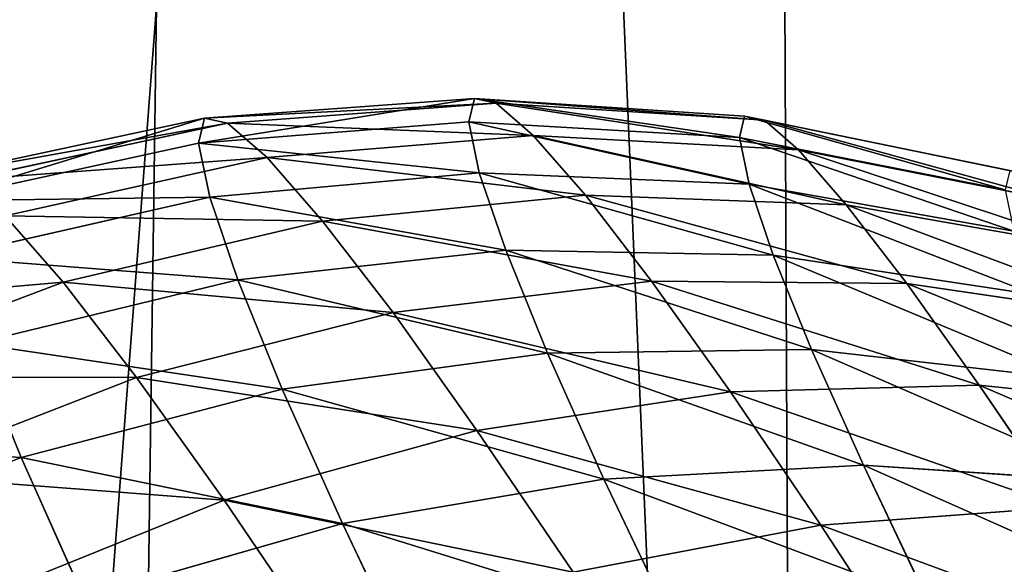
# Model space of a CAD drawing. Extents: x 80 to 596, y 77 to 1633.
# Tile 177 of 256: x 393.54 to 408.02, y 441.4 to 449.41. Entities that reach past the tile are written whole.
import ezdxf

# ---------------------------------------------------------------- set-up
doc = ezdxf.new("R2010")
doc.units = 0
doc.header["$LTSCALE"] = 25.4
doc.layers.get('0').update_dxf_attribs({"color": 13, "linetype": 'CONTINUOUS'})

# ---------------------------------------------------------------- blocks, each defined once
blk = doc.blocks.new('CADILLAC-III-8190-7988-799')
at = {"color": 7}
for p, q in [((58.356, 447.958, 1460.275), (62.324, 448.248, 1460.039)), ((58.356, 447.958, 1460.275), (62.324, 448.248, 1460.039)), ((62.242, 447.905, 1456.513), (62.324, 448.248, 1460.039)), ((62.242, 447.905, 1456.513), (62.324, 448.248, 1460.039)), ((62.324, 448.248, 1460.039), (66.296, 447.99, 1459.824)), ((62.324, 448.248, 1460.039), (62.642, 448.181, 1463.568)), ((62.324, 448.248, 1460.039), (66.296, 447.99, 1459.824)), ((62.324, 448.248, 1460.039), (62.642, 448.181, 1463.568)), ((58.694, 447.887, 1464.032), (62.642, 448.181, 1463.568)), ((58.694, 447.887, 1464.032), (62.642, 448.181, 1463.568)), ((62.642, 448.181, 1463.568), (66.588, 447.929, 1463.061)), ((62.642, 448.181, 1463.568), (63.189, 447.704, 1467.036)), ((62.642, 448.181, 1463.568), (66.588, 447.929, 1463.061)), ((62.642, 448.181, 1463.568), (63.189, 447.704, 1467.036)), ((54.466, 447.125, 1460.529), (58.356, 447.958, 1460.275)), ((54.466, 447.125, 1460.529), (58.356, 447.958, 1460.275)), ((58.268, 447.592, 1456.521), (58.356, 447.958, 1460.275)), ((58.268, 447.592, 1456.521), (58.356, 447.958, 1460.275)), ((58.356, 447.958, 1460.275), (58.694, 447.887, 1464.032)), ((58.356, 447.958, 1460.275), (58.694, 447.887, 1464.032)), ((66.221, 447.675, 1456.59), (66.296, 447.99, 1459.824)), ((66.221, 447.675, 1456.59), (66.296, 447.99, 1459.824)), ((66.296, 447.99, 1459.824), (70.196, 447.189, 1459.635)), ((66.296, 447.99, 1459.824), (66.588, 447.929, 1463.061)), ((66.296, 447.99, 1459.824), (70.196, 447.189, 1459.635)), ((66.296, 447.99, 1459.824), (66.588, 447.929, 1463.061)), ((54.818, 447.051, 1464.446), (58.694, 447.887, 1464.032)), ((54.818, 447.051, 1464.446), (58.694, 447.887, 1464.032)), ((58.268, 447.592, 1456.521), (62.242, 447.905, 1456.513)), ((58.268, 447.592, 1456.521), (62.242, 447.905, 1456.513)), ((58.694, 447.887, 1464.032), (59.276, 447.379, 1467.726)), ((58.694, 447.887, 1464.032), (59.276, 447.379, 1467.726)), ((62.396, 447.156, 1453.053), (62.242, 447.905, 1456.513)), ((62.242, 447.905, 1456.513), (66.221, 447.675, 1456.59)), ((62.242, 447.905, 1456.513), (66.221, 447.675, 1456.59)), ((62.396, 447.156, 1453.053), (62.242, 447.905, 1456.513)), ((66.588, 447.929, 1463.061), (70.456, 447.134, 1462.521)), ((66.588, 447.929, 1463.061), (67.089, 447.491, 1466.243)), ((66.588, 447.929, 1463.061), (70.456, 447.134, 1462.521)), ((66.588, 447.929, 1463.061), (67.089, 447.491, 1466.243)), ((59.276, 447.379, 1467.726), (63.189, 447.704, 1467.036)), ((59.276, 447.379, 1467.726), (63.189, 447.704, 1467.036)), ((63.189, 447.704, 1467.036), (67.089, 447.491, 1466.243)), ((63.189, 447.704, 1467.036), (63.955, 446.826, 1470.383)), ((63.189, 447.704, 1467.036), (67.089, 447.491, 1466.243)), ((63.189, 447.704, 1467.036), (63.955, 446.826, 1470.383)), ((66.362, 446.988, 1453.416), (66.221, 447.675, 1456.59)), ((66.221, 447.675, 1456.59), (70.129, 446.907, 1456.75)), ((66.221, 447.675, 1456.59), (70.129, 446.907, 1456.75)), ((66.362, 446.988, 1453.416), (66.221, 447.675, 1456.59)), ((54.375, 446.744, 1456.614), (58.268, 447.592, 1456.521)), ((54.375, 446.744, 1456.614), (58.268, 447.592, 1456.521)), ((58.432, 446.795, 1452.837), (58.268, 447.592, 1456.521)), ((58.432, 446.795, 1452.837), (58.268, 447.592, 1456.521)), ((55.425, 446.522, 1468.297), (59.276, 447.379, 1467.726)), ((55.425, 446.522, 1468.297), (59.276, 447.379, 1467.726)), ((59.276, 447.379, 1467.726), (60.092, 446.444, 1471.289)), ((59.276, 447.379, 1467.726), (60.092, 446.444, 1471.289)), ((67.089, 447.491, 1466.243), (70.903, 446.744, 1465.359)), ((67.089, 447.491, 1466.243), (67.792, 446.686, 1469.312)), ((67.089, 447.491, 1466.243), (70.903, 446.744, 1465.359)), ((67.089, 447.491, 1466.243), (67.792, 446.686, 1469.312)), ((58.432, 446.795, 1452.837), (62.396, 447.156, 1453.053)), ((58.432, 446.795, 1452.837), (62.396, 447.156, 1453.053)), ((62.784, 446.016, 1449.72), (62.396, 447.156, 1453.053)), ((62.396, 447.156, 1453.053), (66.362, 446.988, 1453.416)), ((62.396, 447.156, 1453.053), (66.362, 446.988, 1453.416)), ((62.784, 446.016, 1449.72), (62.396, 447.156, 1453.053)), ((66.718, 445.942, 1450.359), (66.362, 446.988, 1453.416)), ((66.362, 446.988, 1453.416), (70.255, 446.295, 1453.919)), ((66.362, 446.988, 1453.416), (70.255, 446.295, 1453.919)), ((66.718, 445.942, 1450.359), (66.362, 446.988, 1453.416)), ((54.545, 445.913, 1452.773), (58.432, 446.795, 1452.837)), ((54.545, 445.913, 1452.773), (58.432, 446.795, 1452.837)), ((58.845, 445.581, 1449.289), (58.432, 446.795, 1452.837)), ((58.845, 445.581, 1449.289), (58.432, 446.795, 1452.837)), ((60.092, 446.444, 1471.289), (63.955, 446.826, 1470.383)), ((60.092, 446.444, 1471.289), (63.955, 446.826, 1470.383)), ((63.955, 446.826, 1470.383), (67.792, 446.686, 1469.312)), ((63.955, 446.826, 1470.383), (64.927, 445.563, 1473.548)), ((63.955, 446.826, 1470.383), (67.792, 446.686, 1469.312)), ((63.955, 446.826, 1470.383), (64.927, 445.563, 1473.548)), ((67.792, 446.686, 1469.312), (71.53, 446.025, 1468.097)), ((67.792, 446.686, 1469.312), (68.683, 445.527, 1472.216)), ((67.792, 446.686, 1469.312), (71.53, 446.025, 1468.097)), ((67.792, 446.686, 1469.312), (68.683, 445.527, 1472.216)), ((55.425, 446.522, 1468.297), (56.276, 445.547, 1472.012)), ((55.425, 446.522, 1468.297), (56.276, 445.547, 1472.012)), ((56.276, 445.547, 1472.012), (60.092, 446.444, 1471.289)), ((56.276, 445.547, 1472.012), (60.092, 446.444, 1471.289)), ((60.092, 446.444, 1471.289), (61.127, 445.099, 1474.658)), ((60.092, 446.444, 1471.289), (61.127, 445.099, 1474.658)), ((58.845, 445.581, 1449.289), (62.784, 446.016, 1449.72)), ((58.845, 445.581, 1449.289), (62.784, 446.016, 1449.72)), ((63.398, 444.505, 1446.574), (62.784, 446.016, 1449.72)), ((62.784, 446.016, 1449.72), (66.718, 445.942, 1450.359)), ((62.784, 446.016, 1449.72), (66.718, 445.942, 1450.359)), ((63.398, 444.505, 1446.574), (62.784, 446.016, 1449.72)), ((67.281, 444.556, 1447.473), (66.718, 445.942, 1450.359)), ((66.718, 445.942, 1450.359), (70.572, 445.362, 1451.192)), ((66.718, 445.942, 1450.359), (70.572, 445.362, 1451.192)), ((67.281, 444.556, 1447.473), (66.718, 445.942, 1450.359)), ((52.58, 444.151, 1472.54), (56.276, 445.547, 1472.012)), ((52.58, 444.151, 1472.54), (56.276, 445.547, 1472.012)), ((54.976, 444.647, 1449.073), (58.845, 445.581, 1449.289)), ((54.976, 444.647, 1449.073), (58.845, 445.581, 1449.289)), ((56.276, 445.547, 1472.012), (57.355, 444.144, 1475.526)), ((56.276, 445.547, 1472.012), (57.355, 444.144, 1475.526)), ((59.499, 443.972, 1445.939), (58.845, 445.581, 1449.289)), ((59.499, 443.972, 1445.939), (58.845, 445.581, 1449.289)), ((61.127, 445.099, 1474.658), (64.927, 445.563, 1473.548)), ((61.127, 445.099, 1474.658), (64.927, 445.563, 1473.548)), ((64.927, 445.563, 1473.548), (68.683, 445.527, 1472.216)), ((64.927, 445.563, 1473.548), (66.087, 443.936, 1476.474)), ((64.927, 445.563, 1473.548), (68.683, 445.527, 1472.216)), ((64.927, 445.563, 1473.548), (66.087, 443.936, 1476.474)), ((68.683, 445.527, 1472.216), (72.326, 444.991, 1470.686)), ((68.683, 445.527, 1472.216), (69.748, 444.034, 1474.9)), ((68.683, 445.527, 1472.216), (72.326, 444.991, 1470.686)), ((68.683, 445.527, 1472.216), (69.748, 444.034, 1474.9)), ((57.355, 444.144, 1475.526), (61.127, 445.099, 1474.658)), ((57.355, 444.144, 1475.526), (61.127, 445.099, 1474.658)), ((61.127, 445.099, 1474.658), (62.362, 443.367, 1477.774)), ((61.127, 445.099, 1474.658), (62.362, 443.367, 1477.774)), ((55.658, 442.969, 1445.58), (54.976, 444.647, 1449.073)), ((55.658, 442.969, 1445.58), (54.976, 444.647, 1449.073)), ((59.499, 443.972, 1445.939), (63.398, 444.505, 1446.574)), ((59.499, 443.972, 1445.939), (63.398, 444.505, 1446.574)), ((63.398, 444.505, 1446.574), (67.281, 444.556, 1447.473)), ((63.398, 444.505, 1446.574), (67.281, 444.556, 1447.473)), ((64.228, 442.649, 1443.671), (63.398, 444.505, 1446.574)), ((64.228, 442.649, 1443.671), (63.398, 444.505, 1446.574)), ((68.043, 442.854, 1444.81), (67.281, 444.556, 1447.473)), ((67.281, 444.556, 1447.473), (71.075, 444.126, 1448.618)), ((67.281, 444.556, 1447.473), (71.075, 444.126, 1448.618)), ((68.043, 442.854, 1444.81), (67.281, 444.556, 1447.473)), ((53.683, 442.716, 1476.133), (57.355, 444.144, 1475.526)), ((53.683, 442.716, 1476.133), (57.355, 444.144, 1475.526)), ((57.355, 444.144, 1475.526), (58.644, 442.338, 1478.775)), ((57.355, 444.144, 1475.526), (58.644, 442.338, 1478.775)), ((66.087, 443.936, 1476.474), (69.748, 444.034, 1474.9)), ((66.087, 443.936, 1476.474), (69.748, 444.034, 1474.9)), ((69.748, 444.034, 1474.9), (73.275, 443.66, 1473.081)), ((69.748, 444.034, 1474.9), (70.967, 442.236, 1477.318)), ((69.748, 444.034, 1474.9), (73.275, 443.66, 1473.081)), ((69.748, 444.034, 1474.9), (70.967, 442.236, 1477.318)), ((55.658, 442.969, 1445.58), (59.499, 443.972, 1445.939)), ((55.658, 442.969, 1445.58), (59.499, 443.972, 1445.939)), ((60.383, 441.997, 1442.849), (59.499, 443.972, 1445.939)), ((60.383, 441.997, 1442.849), (59.499, 443.972, 1445.939)), ((62.362, 443.367, 1477.774), (66.087, 443.936, 1476.474)), ((62.362, 443.367, 1477.774), (66.087, 443.936, 1476.474)), ((66.087, 443.936, 1476.474), (67.416, 441.975, 1479.11)), ((66.087, 443.936, 1476.474), (67.416, 441.975, 1479.11)), ((58.644, 442.338, 1478.775), (62.362, 443.367, 1477.774)), ((58.644, 442.338, 1478.775), (62.362, 443.367, 1477.774)), ((62.362, 443.367, 1477.774), (63.777, 441.279, 1480.581)), ((62.362, 443.367, 1477.774), (63.777, 441.279, 1480.581)), ((51.948, 441.514, 1445.504), (55.658, 442.969, 1445.58)), ((51.948, 441.514, 1445.504), (55.658, 442.969, 1445.58)), ((56.58, 440.909, 1442.358), (55.658, 442.969, 1445.58)), ((56.58, 440.909, 1442.358), (55.658, 442.969, 1445.58)), ((64.228, 442.649, 1443.671), (68.043, 442.854, 1444.81)), ((64.228, 442.649, 1443.671), (68.043, 442.854, 1444.81)), ((68.989, 440.867, 1442.418), (68.043, 442.854, 1444.81)), ((68.043, 442.854, 1444.81), (71.754, 442.608, 1446.244)), ((68.043, 442.854, 1444.81), (71.754, 442.608, 1446.244)), ((68.989, 440.867, 1442.418), (68.043, 442.854, 1444.81)), ((60.383, 441.997, 1442.849), (64.228, 442.649, 1443.671)), ((60.383, 441.997, 1442.849), (64.228, 442.649, 1443.671)), ((65.259, 440.483, 1441.063), (64.228, 442.649, 1443.671)), ((65.259, 440.483, 1441.063), (64.228, 442.649, 1443.671)), ((55.001, 440.869, 1479.457), (58.644, 442.338, 1478.775)), ((55.001, 440.869, 1479.457), (58.644, 442.338, 1478.775)), ((58.644, 442.338, 1478.775), (60.118, 440.161, 1481.701)), ((58.644, 442.338, 1478.775), (60.118, 440.161, 1481.701)), ((67.416, 441.975, 1479.11), (70.967, 442.236, 1477.318)), ((67.416, 441.975, 1479.11), (70.967, 442.236, 1477.318)), ((56.58, 440.909, 1442.358), (60.383, 441.997, 1442.849)), ((56.58, 440.909, 1442.358), (60.383, 441.997, 1442.849)), ((61.481, 439.69, 1440.072), (60.383, 441.997, 1442.849)), ((61.481, 439.69, 1440.072), (60.383, 441.997, 1442.849)), ((63.777, 441.279, 1480.581), (67.416, 441.975, 1479.11)), ((63.777, 441.279, 1480.581), (67.416, 441.975, 1479.11)), ((67.416, 441.975, 1479.11), (68.888, 439.715, 1481.409)), ((67.416, 441.975, 1479.11), (68.888, 439.715, 1481.409))]:
    blk.add_line(p, q, dxfattribs=at)
mesh = blk.add_polyface(dxfattribs=at)
corners = [(-242.988, 380.472, 1411.125), (-246.192, 300.973, 1411.125), (-247.799, 340.852, 1411.125), (-238.208, 261.868, 1411.125), (-231.884, 418.808, 1411.125), (-224.056, 224.55, 1411.125), (-214.774, 454.866, 1411.125), (-204.1, 189.986, 1411.125), (-192.102, 487.712, 1411.125), (-178.858, 159.07, 1411.125), (-164.454, 516.496, 1411.125), (-148.984, 132.604, 1411.125), (-132.548, 540.473, 1411.125), (-115.251, 111.273, 1411.125), (-97.208, 559.021, 1411.125), (-78.534, 95.629, 1411.125), (-74.237, 341.539, 1411.125), (-59.35, 571.659, 1411.125), (-68.222, 362.022, 1411.125), (-56.681, 379.98, 1411.125), (-19.956, 578.062, 1411.125), (-40.548, 393.96, 1411.125), (-21.13, 402.828, 1411.125), (0, 405.866, 1411.125), (19.956, 578.062, 1411.125), (21.13, 402.828, 1411.125), (59.35, 571.659, 1411.125), (40.548, 393.96, 1411.125), (56.681, 379.98, 1411.125), (68.222, 362.022, 1411.125), (97.208, 559.021, 1411.125), (74.237, 341.539, 1411.125), (74.237, 320.192, 1411.125), (78.534, 95.629, 1411.125), (115.251, 111.273, 1411.125), (132.548, 540.473, 1411.125), (148.984, 132.604, 1411.125), (164.454, 516.496, 1411.125), (178.858, 159.07, 1411.125), (192.102, 487.712, 1411.125), (204.1, 189.986, 1411.125), (214.774, 454.866, 1411.125), (224.056, 224.55, 1411.125), (231.884, 418.808, 1411.125), (238.208, 261.868, 1411.125), (242.988, 380.472, 1411.125), (246.192, 300.973, 1411.125), (247.799, 340.852, 1411.125), (-74.237, 320.192, 1411.125), (-39.782, 86.077, 1411.125), (-68.222, 299.71, 1411.125), (-56.681, 281.751, 1411.125), (-40.548, 267.772, 1411.125), (-21.13, 258.904, 1411.125), (0, 82.866, 1411.125), (0, 255.866, 1411.125), (21.13, 258.904, 1411.125), (39.782, 86.077, 1411.125), (40.548, 267.772, 1411.125), (56.681, 281.751, 1411.125), (68.222, 299.71, 1411.125)]
mesh.append_faces([[corners[k] for k in face] for face in [(0, 1, 2), (46, 45, 47)]], dxfattribs={"vtx0": -1, "color": 7})
mesh.append_faces([[corners[k] for k in face] for face in [(1, 0, 3), (3, 4, 5), (5, 6, 7), (7, 8, 9), (9, 10, 11), (11, 12, 13), (13, 14, 15), (16, 17, 18), (18, 17, 19), (19, 20, 21), (21, 20, 22), (22, 20, 23), (23, 24, 25), (25, 26, 27), (27, 26, 28), (28, 26, 29), (29, 30, 31), (31, 30, 32), (33, 30, 34), (34, 35, 36), (36, 37, 38), (38, 39, 40), (40, 41, 42), (42, 43, 44), (44, 45, 46), (15, 48, 49), (48, 15, 16), (49, 53, 54), (54, 56, 57), (57, 58, 33)]], dxfattribs={"vtx0": -1, "vtx1": -1, "color": 7})
mesh.append_faces([[corners[k] for k in face] for face in [(15, 14, 16), (32, 30, 33)]], dxfattribs={"vtx0": -1, "vtx1": -1, "vtx2": -1, "color": 7})
mesh.append_faces([[corners[k] for k in face] for face in [(3, 0, 4), (5, 4, 6), (7, 6, 8), (9, 8, 10), (11, 10, 12), (13, 12, 14), (16, 14, 17), (19, 17, 20), (23, 20, 24), (25, 24, 26), (29, 26, 30), (34, 30, 35), (36, 35, 37), (38, 37, 39), (40, 39, 41), (42, 41, 43), (44, 43, 45), (49, 48, 50), (49, 50, 51), (49, 51, 52), (49, 52, 53), (54, 53, 55), (54, 55, 56), (57, 56, 58), (33, 58, 59), (33, 59, 60), (33, 60, 32)]], dxfattribs={"vtx0": -1, "vtx2": -1, "color": 7})
mesh = blk.add_polyface(dxfattribs=at)
corners = [(-39.782, 86.077, 1411.325), (-74.237, 320.192, 1411.325), (-78.534, 95.629, 1411.325), (-68.222, 299.71, 1411.325), (-56.681, 281.751, 1411.325), (-40.548, 267.772, 1411.325), (-21.13, 258.904, 1411.325), (0, 82.866, 1411.325), (0, 255.866, 1411.325), (39.782, 86.077, 1411.325), (21.13, 258.904, 1411.325), (40.548, 267.772, 1411.325), (78.534, 95.629, 1411.325), (56.681, 281.751, 1411.325), (68.222, 299.71, 1411.325), (74.237, 320.192, 1411.325), (74.237, 341.539, 1411.325), (-246.192, 300.973, 1411.325), (-242.988, 380.472, 1411.325), (-247.799, 340.852, 1411.325), (-238.208, 261.868, 1411.325), (-231.884, 418.808, 1411.325), (-224.056, 224.55, 1411.325), (-214.774, 454.866, 1411.325), (-204.1, 189.986, 1411.325), (-192.102, 487.712, 1411.325), (-178.858, 159.07, 1411.325), (-164.454, 516.496, 1411.325), (-148.984, 132.604, 1411.325), (-132.548, 540.473, 1411.325), (-115.251, 111.273, 1411.325), (-97.208, 559.021, 1411.325), (-74.237, 341.539, 1411.325), (-59.35, 571.659, 1411.325), (-68.222, 362.022, 1411.325), (-56.681, 379.98, 1411.325), (-19.956, 578.062, 1411.325), (-40.548, 393.96, 1411.325), (-21.13, 402.828, 1411.325), (0, 405.866, 1411.325), (19.956, 578.062, 1411.325), (21.13, 402.828, 1411.325), (59.35, 571.659, 1411.325), (40.548, 393.96, 1411.325), (56.681, 379.98, 1411.325), (68.222, 362.022, 1411.325), (97.208, 559.021, 1411.325), (115.251, 111.273, 1411.325), (132.548, 540.473, 1411.325), (148.984, 132.604, 1411.325), (164.454, 516.496, 1411.325), (178.858, 159.07, 1411.325), (192.102, 487.712, 1411.325), (204.1, 189.986, 1411.325), (214.774, 454.866, 1411.325), (224.056, 224.55, 1411.325), (231.884, 418.808, 1411.325), (238.208, 261.868, 1411.325), (242.988, 380.472, 1411.325), (246.192, 300.973, 1411.325), (247.799, 340.852, 1411.325)]
mesh.append_faces([[corners[k] for k in face] for face in [(17, 18, 19), (58, 59, 60)]], dxfattribs={"vtx0": -1, "color": 7})
mesh.append_faces([[corners[k] for k in face] for face in [(0, 1, 2), (1, 0, 3), (3, 0, 4), (4, 0, 5), (5, 0, 6), (6, 7, 8), (8, 9, 10), (10, 9, 11), (11, 12, 13), (13, 12, 14), (14, 12, 15), (15, 12, 16), (18, 20, 21), (21, 22, 23), (23, 24, 25), (25, 26, 27), (27, 28, 29), (29, 30, 31), (31, 32, 33), (32, 2, 1), (33, 35, 36), (36, 39, 40), (40, 41, 42), (42, 45, 46), (46, 47, 48), (48, 49, 50), (50, 51, 52), (52, 53, 54), (54, 55, 56), (56, 57, 58)]], dxfattribs={"vtx0": -1, "vtx1": -1, "color": 7})
mesh.append_faces([[corners[k] for k in face] for face in [(31, 2, 32), (46, 16, 12)]], dxfattribs={"vtx0": -1, "vtx1": -1, "vtx2": -1, "color": 7})
mesh.append_faces([[corners[k] for k in face] for face in [(6, 0, 7), (8, 7, 9), (11, 9, 12), (18, 17, 20), (21, 20, 22), (23, 22, 24), (25, 24, 26), (27, 26, 28), (29, 28, 30), (31, 30, 2), (33, 32, 34), (33, 34, 35), (36, 35, 37), (36, 37, 38), (36, 38, 39), (40, 39, 41), (42, 41, 43), (42, 43, 44), (42, 44, 45), (46, 45, 16), (46, 12, 47), (48, 47, 49), (50, 49, 51), (52, 51, 53), (54, 53, 55), (56, 55, 57), (58, 57, 59)]], dxfattribs={"vtx0": -1, "vtx2": -1, "color": 7})
mesh = blk.add_polyface(dxfattribs=at)
corners = [(-241.615, 310.171, 1555.795), (-235.734, 387.748, 1555.795), (-241.806, 349.197, 1555.795), (-235.167, 271.681, 1555.795), (-223.557, 424.826, 1555.795), (-222.628, 234.724, 1555.795), (-205.59, 459.47, 1555.795), (-204.323, 200.257, 1555.795), (-182.298, 490.784, 1555.795), (-180.726, 169.173, 1555.795), (-154.284, 517.955, 1555.795), (-152.448, 142.276, 1555.795), (-122.275, 540.282, 1555.795), (-120.222, 120.264, 1555.795), (-87.099, 557.184, 1555.795), (-84.882, 103.707, 1555.795), (-49.667, 568.225, 1555.795), (-47.344, 93.032, 1555.795), (-10.949, 573.118, 1555.795), (-8.58, 88.518, 1555.795), (28.053, 571.738, 1555.795), (30.407, 90.28, 1555.795), (66.328, 564.118, 1555.795), (68.606, 98.273, 1555.795), (102.886, 550.458, 1555.795), (105.028, 112.29, 1555.795), (136.778, 531.11, 1555.795), (138.73, 131.968, 1555.795), (167.129, 506.576, 1555.795), (168.839, 156.797, 1555.795), (193.15, 477.492, 1555.795), (194.575, 186.135, 1555.795), (214.17, 444.609, 1555.795), (215.271, 219.221, 1555.795), (229.642, 408.781, 1555.795), (230.393, 255.199, 1555.795), (239.167, 370.935, 1555.795), (239.547, 293.137, 1555.795), (242.497, 332.051, 1555.795)]
mesh.append_faces([[corners[k] for k in face] for face in [(0, 1, 2), (36, 37, 38)]], dxfattribs={"vtx0": -1, "color": 7})
mesh.append_faces([[corners[k] for k in face] for face in [(1, 3, 4), (4, 5, 6), (6, 7, 8), (8, 9, 10), (10, 11, 12), (12, 13, 14), (14, 15, 16), (16, 17, 18), (18, 19, 20), (20, 21, 22), (22, 23, 24), (24, 25, 26), (26, 27, 28), (28, 29, 30), (30, 31, 32), (32, 33, 34), (34, 35, 36)]], dxfattribs={"vtx0": -1, "vtx1": -1, "color": 7})
mesh.append_faces([[corners[k] for k in face] for face in [(1, 0, 3), (4, 3, 5), (6, 5, 7), (8, 7, 9), (10, 9, 11), (12, 11, 13), (14, 13, 15), (16, 15, 17), (18, 17, 19), (20, 19, 21), (22, 21, 23), (24, 23, 25), (26, 25, 27), (28, 27, 29), (30, 29, 31), (32, 31, 33), (34, 33, 35), (36, 35, 37)]], dxfattribs={"vtx0": -1, "vtx2": -1, "color": 7})
mesh = blk.add_polyface(dxfattribs=at)
corners = [(-235.734, 387.748, 1555.395), (-241.615, 310.171, 1555.395), (-241.806, 349.197, 1555.395), (-235.167, 271.681, 1555.395), (-223.557, 424.826, 1555.395), (-222.628, 234.724, 1555.395), (-205.59, 459.47, 1555.395), (-204.323, 200.257, 1555.395), (-182.298, 490.784, 1555.395), (-180.726, 169.173, 1555.395), (-154.284, 517.955, 1555.395), (-152.448, 142.276, 1555.395), (-122.275, 540.282, 1555.395), (-120.222, 120.264, 1555.395), (-87.099, 557.184, 1555.395), (-84.882, 103.707, 1555.395), (-49.667, 568.225, 1555.395), (-47.344, 93.032, 1555.395), (-10.949, 573.118, 1555.395), (-8.58, 88.518, 1555.395), (28.053, 571.738, 1555.395), (30.407, 90.28, 1555.395), (66.328, 564.118, 1555.395), (68.606, 98.273, 1555.395), (102.886, 550.458, 1555.395), (105.028, 112.29, 1555.395), (136.778, 531.11, 1555.395), (138.73, 131.968, 1555.395), (167.129, 506.576, 1555.395), (168.839, 156.797, 1555.395), (193.15, 477.492, 1555.395), (194.575, 186.135, 1555.395), (214.17, 444.609, 1555.395), (215.271, 219.221, 1555.395), (229.642, 408.781, 1555.395), (230.393, 255.199, 1555.395), (239.167, 370.935, 1555.395), (239.547, 293.137, 1555.395), (242.497, 332.051, 1555.395)]
mesh.append_faces([[corners[k] for k in face] for face in [(0, 1, 2), (37, 36, 38)]], dxfattribs={"vtx0": -1, "color": 7})
mesh.append_faces([[corners[k] for k in face] for face in [(1, 0, 3), (3, 4, 5), (5, 6, 7), (7, 8, 9), (9, 10, 11), (11, 12, 13), (13, 14, 15), (15, 16, 17), (17, 18, 19), (19, 20, 21), (21, 22, 23), (23, 24, 25), (25, 26, 27), (27, 28, 29), (29, 30, 31), (31, 32, 33), (33, 34, 35), (35, 36, 37)]], dxfattribs={"vtx0": -1, "vtx1": -1, "color": 7})
mesh.append_faces([[corners[k] for k in face] for face in [(3, 0, 4), (5, 4, 6), (7, 6, 8), (9, 8, 10), (11, 10, 12), (13, 12, 14), (15, 14, 16), (17, 16, 18), (19, 18, 20), (21, 20, 22), (23, 22, 24), (25, 24, 26), (27, 26, 28), (29, 28, 30), (31, 30, 32), (33, 32, 34), (35, 34, 36)]], dxfattribs={"vtx0": -1, "vtx2": -1, "color": 7})
mesh = blk.add_polyface(dxfattribs=at)
corners = [(58.268, 447.592, 1456.521), (62.324, 448.248, 1460.039), (62.242, 447.905, 1456.513), (58.356, 447.958, 1460.275)]
mesh.append_faces([[corners[k] for k in face] for face in [(0, 1, 2), (1, 0, 3)]], dxfattribs={"vtx0": -1, "color": 7})
mesh = blk.add_polyface(dxfattribs=at)
corners = [(58.356, 447.958, 1460.275), (62.642, 448.181, 1463.568), (62.324, 448.248, 1460.039), (58.694, 447.887, 1464.032)]
mesh.append_faces([[corners[k] for k in face] for face in [(0, 1, 2), (1, 0, 3)]], dxfattribs={"vtx0": -1, "color": 7})
mesh = blk.add_polyface(dxfattribs=at)
corners = [(62.324, 448.248, 1460.039), (66.221, 447.675, 1456.59), (62.242, 447.905, 1456.513), (66.296, 447.99, 1459.824)]
mesh.append_faces([[corners[k] for k in face] for face in [(0, 1, 2), (1, 0, 3)]], dxfattribs={"vtx0": -1, "color": 7})
mesh = blk.add_polyface(dxfattribs=at)
corners = [(62.324, 448.248, 1460.039), (66.588, 447.929, 1463.061), (66.296, 447.99, 1459.824), (62.642, 448.181, 1463.568)]
mesh.append_faces([[corners[k] for k in face] for face in [(0, 1, 2), (1, 0, 3)]], dxfattribs={"vtx0": -1, "color": 7})
mesh = blk.add_polyface(dxfattribs=at)
corners = [(58.694, 447.887, 1464.032), (63.189, 447.704, 1467.036), (62.642, 448.181, 1463.568), (59.276, 447.379, 1467.726)]
mesh.append_faces([[corners[k] for k in face] for face in [(0, 1, 2), (1, 0, 3)]], dxfattribs={"vtx0": -1, "color": 7})
mesh = blk.add_polyface(dxfattribs=at)
corners = [(62.642, 448.181, 1463.568), (67.089, 447.491, 1466.243), (66.588, 447.929, 1463.061), (63.189, 447.704, 1467.036)]
mesh.append_faces([[corners[k] for k in face] for face in [(0, 1, 2), (1, 0, 3)]], dxfattribs={"vtx0": -1, "color": 7})
mesh = blk.add_polyface(dxfattribs=at)
corners = [(54.375, 446.744, 1456.614), (58.356, 447.958, 1460.275), (58.268, 447.592, 1456.521), (54.466, 447.125, 1460.529)]
mesh.append_faces([[corners[k] for k in face] for face in [(0, 1, 2), (1, 0, 3)]], dxfattribs={"vtx0": -1, "color": 7})
mesh = blk.add_polyface(dxfattribs=at)
corners = [(54.466, 447.125, 1460.529), (58.694, 447.887, 1464.032), (58.356, 447.958, 1460.275), (54.818, 447.051, 1464.446)]
mesh.append_faces([[corners[k] for k in face] for face in [(0, 1, 2), (1, 0, 3)]], dxfattribs={"vtx0": -1, "color": 7})
mesh = blk.add_polyface(dxfattribs=at)
corners = [(66.296, 447.99, 1459.824), (70.129, 446.907, 1456.75), (66.221, 447.675, 1456.59), (70.196, 447.189, 1459.635)]
mesh.append_faces([[corners[k] for k in face] for face in [(0, 1, 2), (1, 0, 3)]], dxfattribs={"vtx0": -1, "color": 7})
mesh = blk.add_polyface(dxfattribs=at)
corners = [(66.296, 447.99, 1459.824), (70.456, 447.134, 1462.521), (70.196, 447.189, 1459.635), (66.588, 447.929, 1463.061)]
mesh.append_faces([[corners[k] for k in face] for face in [(0, 1, 2), (1, 0, 3)]], dxfattribs={"vtx0": -1, "color": 7})
mesh = blk.add_polyface(dxfattribs=at)
corners = [(54.818, 447.051, 1464.446), (59.276, 447.379, 1467.726), (58.694, 447.887, 1464.032), (55.425, 446.522, 1468.297)]
mesh.append_faces([[corners[k] for k in face] for face in [(0, 1, 2), (1, 0, 3)]], dxfattribs={"vtx0": -1, "color": 7})
mesh = blk.add_polyface(dxfattribs=at)
corners = [(58.268, 447.592, 1456.521), (62.396, 447.156, 1453.053), (58.432, 446.795, 1452.837), (62.242, 447.905, 1456.513)]
mesh.append_faces([[corners[k] for k in face] for face in [(0, 1, 2), (1, 0, 3)]], dxfattribs={"vtx0": -1, "color": 7})
mesh = blk.add_polyface(dxfattribs=at)
corners = [(62.242, 447.905, 1456.513), (66.362, 446.988, 1453.416), (62.396, 447.156, 1453.053), (66.221, 447.675, 1456.59)]
mesh.append_faces([[corners[k] for k in face] for face in [(0, 1, 2), (1, 0, 3)]], dxfattribs={"vtx0": -1, "color": 7})
mesh = blk.add_polyface(dxfattribs=at)
corners = [(66.588, 447.929, 1463.061), (70.903, 446.744, 1465.359), (70.456, 447.134, 1462.521), (67.089, 447.491, 1466.243)]
mesh.append_faces([[corners[k] for k in face] for face in [(0, 1, 2), (1, 0, 3)]], dxfattribs={"vtx0": -1, "color": 7})
mesh = blk.add_polyface(dxfattribs=at)
corners = [(59.276, 447.379, 1467.726), (63.955, 446.826, 1470.383), (63.189, 447.704, 1467.036), (60.092, 446.444, 1471.289)]
mesh.append_faces([[corners[k] for k in face] for face in [(0, 1, 2), (1, 0, 3)]], dxfattribs={"vtx0": -1, "color": 7})
mesh = blk.add_polyface(dxfattribs=at)
corners = [(63.189, 447.704, 1467.036), (67.792, 446.686, 1469.312), (67.089, 447.491, 1466.243), (63.955, 446.826, 1470.383)]
mesh.append_faces([[corners[k] for k in face] for face in [(0, 1, 2), (1, 0, 3)]], dxfattribs={"vtx0": -1, "color": 7})
mesh = blk.add_polyface(dxfattribs=at)
corners = [(66.221, 447.675, 1456.59), (70.255, 446.295, 1453.919), (66.362, 446.988, 1453.416), (70.129, 446.907, 1456.75)]
mesh.append_faces([[corners[k] for k in face] for face in [(0, 1, 2), (1, 0, 3)]], dxfattribs={"vtx0": -1, "color": 7})
mesh = blk.add_polyface(dxfattribs=at)
corners = [(54.375, 446.744, 1456.614), (58.432, 446.795, 1452.837), (54.545, 445.913, 1452.773), (58.268, 447.592, 1456.521)]
mesh.append_faces([[corners[k] for k in face] for face in [(0, 1, 2), (1, 0, 3)]], dxfattribs={"vtx0": -1, "color": 7})
mesh = blk.add_polyface(dxfattribs=at)
corners = [(55.425, 446.522, 1468.297), (60.092, 446.444, 1471.289), (59.276, 447.379, 1467.726), (56.276, 445.547, 1472.012)]
mesh.append_faces([[corners[k] for k in face] for face in [(0, 1, 2), (1, 0, 3)]], dxfattribs={"vtx0": -1, "color": 7})
mesh = blk.add_polyface(dxfattribs=at)
corners = [(67.089, 447.491, 1466.243), (71.53, 446.025, 1468.097), (70.903, 446.744, 1465.359), (67.792, 446.686, 1469.312)]
mesh.append_faces([[corners[k] for k in face] for face in [(0, 1, 2), (1, 0, 3)]], dxfattribs={"vtx0": -1, "color": 7})
mesh = blk.add_polyface(dxfattribs=at)
corners = [(58.432, 446.795, 1452.837), (62.784, 446.016, 1449.72), (58.845, 445.581, 1449.289), (62.396, 447.156, 1453.053)]
mesh.append_faces([[corners[k] for k in face] for face in [(0, 1, 2), (1, 0, 3)]], dxfattribs={"vtx0": -1, "color": 7})
mesh = blk.add_polyface(dxfattribs=at)
corners = [(62.396, 447.156, 1453.053), (66.718, 445.942, 1450.359), (62.784, 446.016, 1449.72), (66.362, 446.988, 1453.416)]
mesh.append_faces([[corners[k] for k in face] for face in [(0, 1, 2), (1, 0, 3)]], dxfattribs={"vtx0": -1, "color": 7})
mesh = blk.add_polyface(dxfattribs=at)
corners = [(66.362, 446.988, 1453.416), (70.572, 445.362, 1451.192), (66.718, 445.942, 1450.359), (70.255, 446.295, 1453.919)]
mesh.append_faces([[corners[k] for k in face] for face in [(0, 1, 2), (1, 0, 3)]], dxfattribs={"vtx0": -1, "color": 7})
mesh = blk.add_polyface(dxfattribs=at)
corners = [(54.545, 445.913, 1452.773), (58.845, 445.581, 1449.289), (54.976, 444.647, 1449.073), (58.432, 446.795, 1452.837)]
mesh.append_faces([[corners[k] for k in face] for face in [(0, 1, 2), (1, 0, 3)]], dxfattribs={"vtx0": -1, "color": 7})
mesh = blk.add_polyface(dxfattribs=at)
corners = [(60.092, 446.444, 1471.289), (64.927, 445.563, 1473.548), (63.955, 446.826, 1470.383), (61.127, 445.099, 1474.658)]
mesh.append_faces([[corners[k] for k in face] for face in [(0, 1, 2), (1, 0, 3)]], dxfattribs={"vtx0": -1, "color": 7})
mesh = blk.add_polyface(dxfattribs=at)
corners = [(63.955, 446.826, 1470.383), (68.683, 445.527, 1472.216), (67.792, 446.686, 1469.312), (64.927, 445.563, 1473.548)]
mesh.append_faces([[corners[k] for k in face] for face in [(0, 1, 2), (1, 0, 3)]], dxfattribs={"vtx0": -1, "color": 7})
mesh = blk.add_polyface(dxfattribs=at)
corners = [(67.792, 446.686, 1469.312), (72.326, 444.991, 1470.686), (71.53, 446.025, 1468.097), (68.683, 445.527, 1472.216)]
mesh.append_faces([[corners[k] for k in face] for face in [(0, 1, 2), (1, 0, 3)]], dxfattribs={"vtx0": -1, "color": 7})
mesh = blk.add_polyface(dxfattribs=at)
corners = [(51.71, 445.148, 1468.74), (56.276, 445.547, 1472.012), (55.425, 446.522, 1468.297), (52.58, 444.151, 1472.54)]
mesh.append_faces([[corners[k] for k in face] for face in [(0, 1, 2), (1, 0, 3)]], dxfattribs={"vtx0": -1, "color": 7})
mesh = blk.add_polyface(dxfattribs=at)
corners = [(56.276, 445.547, 1472.012), (61.127, 445.099, 1474.658), (60.092, 446.444, 1471.289), (57.355, 444.144, 1475.526)]
mesh.append_faces([[corners[k] for k in face] for face in [(0, 1, 2), (1, 0, 3)]], dxfattribs={"vtx0": -1, "color": 7})
mesh = blk.add_polyface(dxfattribs=at)
corners = [(58.845, 445.581, 1449.289), (63.398, 444.505, 1446.574), (59.499, 443.972, 1445.939), (62.784, 446.016, 1449.72)]
mesh.append_faces([[corners[k] for k in face] for face in [(0, 1, 2), (1, 0, 3)]], dxfattribs={"vtx0": -1, "color": 7})
mesh = blk.add_polyface(dxfattribs=at)
corners = [(62.784, 446.016, 1449.72), (67.281, 444.556, 1447.473), (63.398, 444.505, 1446.574), (66.718, 445.942, 1450.359)]
mesh.append_faces([[corners[k] for k in face] for face in [(0, 1, 2), (1, 0, 3)]], dxfattribs={"vtx0": -1, "color": 7})
mesh = blk.add_polyface(dxfattribs=at)
corners = [(66.718, 445.942, 1450.359), (71.075, 444.126, 1448.618), (67.281, 444.556, 1447.473), (70.572, 445.362, 1451.192)]
mesh.append_faces([[corners[k] for k in face] for face in [(0, 1, 2), (1, 0, 3)]], dxfattribs={"vtx0": -1, "color": 7})
mesh = blk.add_polyface(dxfattribs=at)
corners = [(52.58, 444.151, 1472.54), (57.355, 444.144, 1475.526), (56.276, 445.547, 1472.012), (53.683, 442.716, 1476.133)]
mesh.append_faces([[corners[k] for k in face] for face in [(0, 1, 2), (1, 0, 3)]], dxfattribs={"vtx0": -1, "color": 7})
mesh = blk.add_polyface(dxfattribs=at)
corners = [(54.976, 444.647, 1449.073), (59.499, 443.972, 1445.939), (55.658, 442.969, 1445.58), (58.845, 445.581, 1449.289)]
mesh.append_faces([[corners[k] for k in face] for face in [(0, 1, 2), (1, 0, 3)]], dxfattribs={"vtx0": -1, "color": 7})
mesh = blk.add_polyface(dxfattribs=at)
corners = [(61.127, 445.099, 1474.658), (66.087, 443.936, 1476.474), (64.927, 445.563, 1473.548), (62.362, 443.367, 1477.774)]
mesh.append_faces([[corners[k] for k in face] for face in [(0, 1, 2), (1, 0, 3)]], dxfattribs={"vtx0": -1, "color": 7})
mesh = blk.add_polyface(dxfattribs=at)
corners = [(64.927, 445.563, 1473.548), (69.748, 444.034, 1474.9), (68.683, 445.527, 1472.216), (66.087, 443.936, 1476.474)]
mesh.append_faces([[corners[k] for k in face] for face in [(0, 1, 2), (1, 0, 3)]], dxfattribs={"vtx0": -1, "color": 7})
mesh = blk.add_polyface(dxfattribs=at)
corners = [(68.683, 445.527, 1472.216), (73.275, 443.66, 1473.081), (72.326, 444.991, 1470.686), (69.748, 444.034, 1474.9)]
mesh.append_faces([[corners[k] for k in face] for face in [(0, 1, 2), (1, 0, 3)]], dxfattribs={"vtx0": -1, "color": 7})
mesh = blk.add_polyface(dxfattribs=at)
corners = [(57.355, 444.144, 1475.526), (62.362, 443.367, 1477.774), (61.127, 445.099, 1474.658), (58.644, 442.338, 1478.775)]
mesh.append_faces([[corners[k] for k in face] for face in [(0, 1, 2), (1, 0, 3)]], dxfattribs={"vtx0": -1, "color": 7})
mesh = blk.add_polyface(dxfattribs=at)
corners = [(51.25, 443.23, 1449.076), (55.658, 442.969, 1445.58), (51.948, 441.514, 1445.504), (54.976, 444.647, 1449.073)]
mesh.append_faces([[corners[k] for k in face] for face in [(0, 1, 2), (1, 0, 3)]], dxfattribs={"vtx0": -1, "color": 7})
mesh = blk.add_polyface(dxfattribs=at)
corners = [(59.499, 443.972, 1445.939), (64.228, 442.649, 1443.671), (60.383, 441.997, 1442.849), (63.398, 444.505, 1446.574)]
mesh.append_faces([[corners[k] for k in face] for face in [(0, 1, 2), (1, 0, 3)]], dxfattribs={"vtx0": -1, "color": 7})
mesh = blk.add_polyface(dxfattribs=at)
corners = [(63.398, 444.505, 1446.574), (68.043, 442.854, 1444.81), (64.228, 442.649, 1443.671), (67.281, 444.556, 1447.473)]
mesh.append_faces([[corners[k] for k in face] for face in [(0, 1, 2), (1, 0, 3)]], dxfattribs={"vtx0": -1, "color": 7})
mesh = blk.add_polyface(dxfattribs=at)
corners = [(67.281, 444.556, 1447.473), (71.754, 442.608, 1446.244), (68.043, 442.854, 1444.81), (71.075, 444.126, 1448.618)]
mesh.append_faces([[corners[k] for k in face] for face in [(0, 1, 2), (1, 0, 3)]], dxfattribs={"vtx0": -1, "color": 7})
mesh = blk.add_polyface(dxfattribs=at)
corners = [(53.683, 442.716, 1476.133), (58.644, 442.338, 1478.775), (57.355, 444.144, 1475.526), (55.001, 440.869, 1479.457)]
mesh.append_faces([[corners[k] for k in face] for face in [(0, 1, 2), (1, 0, 3)]], dxfattribs={"vtx0": -1, "color": 7})
mesh = blk.add_polyface(dxfattribs=at)
corners = [(66.087, 443.936, 1476.474), (70.967, 442.236, 1477.318), (69.748, 444.034, 1474.9), (67.416, 441.975, 1479.11)]
mesh.append_faces([[corners[k] for k in face] for face in [(0, 1, 2), (1, 0, 3)]], dxfattribs={"vtx0": -1, "color": 7})
mesh = blk.add_polyface(dxfattribs=at)
corners = [(69.748, 444.034, 1474.9), (74.362, 442.056, 1475.237), (73.275, 443.66, 1473.081), (70.967, 442.236, 1477.318)]
mesh.append_faces([[corners[k] for k in face] for face in [(0, 1, 2), (1, 0, 3)]], dxfattribs={"vtx0": -1, "color": 7})
mesh = blk.add_polyface(dxfattribs=at)
corners = [(55.658, 442.969, 1445.58), (60.383, 441.997, 1442.849), (56.58, 440.909, 1442.358), (59.499, 443.972, 1445.939)]
mesh.append_faces([[corners[k] for k in face] for face in [(0, 1, 2), (1, 0, 3)]], dxfattribs={"vtx0": -1, "color": 7})
mesh = blk.add_polyface(dxfattribs=at)
corners = [(62.362, 443.367, 1477.774), (67.416, 441.975, 1479.11), (66.087, 443.936, 1476.474), (63.777, 441.279, 1480.581)]
mesh.append_faces([[corners[k] for k in face] for face in [(0, 1, 2), (1, 0, 3)]], dxfattribs={"vtx0": -1, "color": 7})
mesh = blk.add_polyface(dxfattribs=at)
corners = [(58.644, 442.338, 1478.775), (63.777, 441.279, 1480.581), (62.362, 443.367, 1477.774), (60.118, 440.161, 1481.701)]
mesh.append_faces([[corners[k] for k in face] for face in [(0, 1, 2), (1, 0, 3)]], dxfattribs={"vtx0": -1, "color": 7})
mesh = blk.add_polyface(dxfattribs=at)
corners = [(51.948, 441.514, 1445.504), (56.58, 440.909, 1442.358), (52.89, 439.408, 1442.208), (55.658, 442.969, 1445.58)]
mesh.append_faces([[corners[k] for k in face] for face in [(0, 1, 2), (1, 0, 3)]], dxfattribs={"vtx0": -1, "color": 7})
mesh = blk.add_polyface(dxfattribs=at)
corners = [(64.228, 442.649, 1443.671), (68.989, 440.867, 1442.418), (65.259, 440.483, 1441.063), (68.043, 442.854, 1444.81)]
mesh.append_faces([[corners[k] for k in face] for face in [(0, 1, 2), (1, 0, 3)]], dxfattribs={"vtx0": -1, "color": 7})
mesh = blk.add_polyface(dxfattribs=at)
corners = [(68.043, 442.854, 1444.81), (72.598, 440.835, 1444.11), (68.989, 440.867, 1442.418), (71.754, 442.608, 1446.244)]
mesh.append_faces([[corners[k] for k in face] for face in [(0, 1, 2), (1, 0, 3)]], dxfattribs={"vtx0": -1, "color": 7})
mesh = blk.add_polyface(dxfattribs=at)
corners = [(60.383, 441.997, 1442.849), (65.259, 440.483, 1441.063), (61.481, 439.69, 1440.072), (64.228, 442.649, 1443.671)]
mesh.append_faces([[corners[k] for k in face] for face in [(0, 1, 2), (1, 0, 3)]], dxfattribs={"vtx0": -1, "color": 7})
mesh = blk.add_polyface(dxfattribs=at)
corners = [(55.001, 440.869, 1479.457), (60.118, 440.161, 1481.701), (58.644, 442.338, 1478.775), (56.51, 438.642, 1482.45)]
mesh.append_faces([[corners[k] for k in face] for face in [(0, 1, 2), (1, 0, 3)]], dxfattribs={"vtx0": -1, "color": 7})
mesh = blk.add_polyface(dxfattribs=at)
corners = [(67.416, 441.975, 1479.11), (72.317, 440.163, 1479.426), (70.967, 442.236, 1477.318), (68.888, 439.715, 1481.409)]
mesh.append_faces([[corners[k] for k in face] for face in [(0, 1, 2), (1, 0, 3)]], dxfattribs={"vtx0": -1, "color": 7})
mesh = blk.add_polyface(dxfattribs=at)
corners = [(56.58, 440.909, 1442.358), (61.481, 439.69, 1440.072), (57.724, 438.504, 1439.462), (60.383, 441.997, 1442.849)]
mesh.append_faces([[corners[k] for k in face] for face in [(0, 1, 2), (1, 0, 3)]], dxfattribs={"vtx0": -1, "color": 7})
mesh = blk.add_polyface(dxfattribs=at)
corners = [(63.777, 441.279, 1480.581), (68.888, 439.715, 1481.409), (67.416, 441.975, 1479.11), (65.344, 438.873, 1483.028)]
mesh.append_faces([[corners[k] for k in face] for face in [(0, 1, 2), (1, 0, 3)]], dxfattribs={"vtx0": -1, "color": 7})
blk = doc.blocks.new('GRUPUJ_1')
at = {"color": 0}
blk.add_blockref('CADILLAC-III-8190-7988-799', (258.066, -77.491, -7.111), dxfattribs=at)

msp = doc.modelspace()

# ---------------------------------------------------------------- block references
at = {"color": 0}
msp.add_blockref('GRUPUJ_1', (79.834, 77.491, -7.989), dxfattribs=at)

doc.saveas('drawing.dxf')
